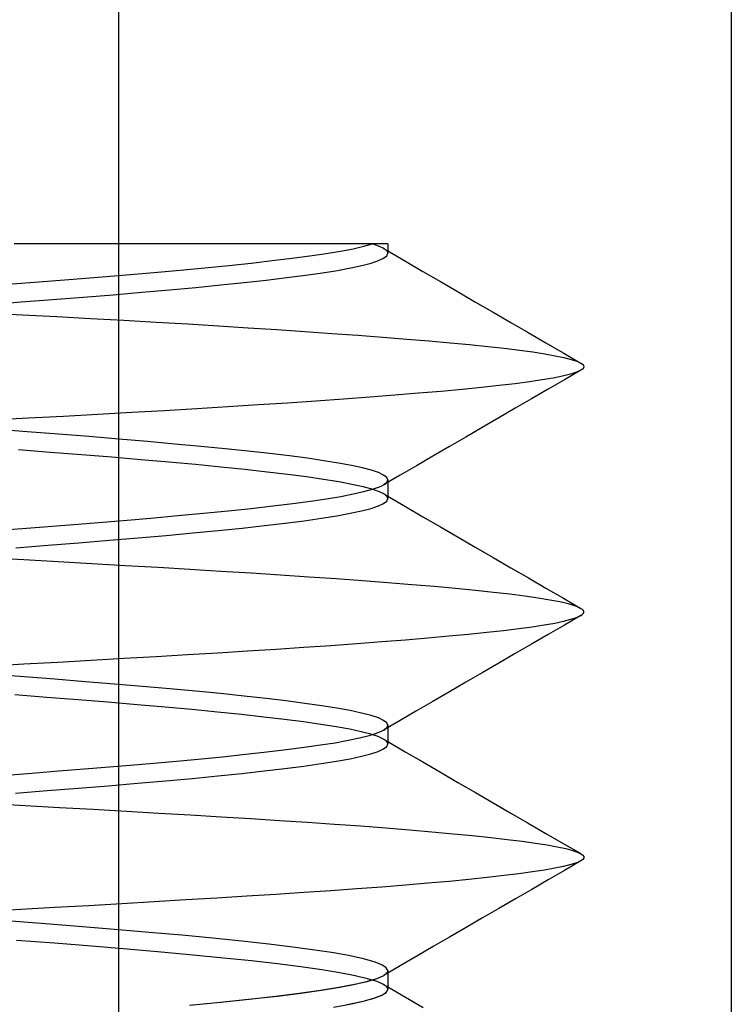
# Model space of a CAD drawing. Header units: millimetres. Extents: x 0 to 93, y -1.2 to 50.
# Tile 104 of 140: x 85.9 to 87.4, y 5.3 to 7.3. Entities that reach past the tile are written whole.
import ezdxf

# ---------------------------------------------------------------- set-up
doc = ezdxf.new("R2010")
doc.units = ezdxf.units.MM
doc.layers.add('MAIN-1', color=7, linetype='Continuous')
doc.layers.add('MAIN-2', color=7, linetype='Continuous')

msp = doc.modelspace()

# ---------------------------------------------------------------- linework, layer by layer
at = {"layer": 'MAIN-1'}
for p, q in [((87.4005, 8), (87.4005, 2.3)), ((86.0264, 6.8), (85.9378, 6.8)), ((86.1073, 6.8), (86.0264, 6.8)), ((86.1817, 6.8), (86.1073, 6.8)), ((86.2508, 6.8), (86.1817, 6.8)), ((86.316, 6.8), (86.2508, 6.8)), ((86.3779, 6.8), (86.316, 6.8)), ((86.4361, 6.8), (86.3779, 6.8)), ((86.4897, 6.8), (86.4361, 6.8)), ((86.5375, 6.8), (86.4897, 6.8)), ((86.5781, 6.8), (86.5375, 6.8)), ((86.574, 6.7806), (86.6035, 6.7855)), ((86.611, 6.8), (86.5781, 6.8)), ((86.6035, 6.7855), (86.629, 6.7903)), ((86.6368, 6.8), (86.611, 6.8)), ((86.629, 6.7903), (86.6507, 6.7952)), ((86.6558, 6.8), (86.6368, 6.8)), ((86.6507, 6.7952), (86.6684, 6.8)), ((86.6684, 6.8), (86.6558, 6.8)), ((86.6781, 6.8), (86.6684, 6.8)), ((86.686, 6.8), (86.6781, 6.8)), ((86.6921, 6.8), (86.686, 6.8)), ((86.6964, 6.8), (86.6921, 6.8)), ((86.6991, 6.8), (86.6964, 6.8)), ((86.6999, 6.8), (86.6991, 6.8)), ((86.7, 6.8), (86.7, 6.7968)), ((86.7, 6.7968), (86.7, 6.7937)), ((86.7, 6.7937), (86.7, 6.7905)), ((86.7, 6.7905), (86.7, 6.7873)), ((86.7, 6.7873), (86.7, 6.7841)), ((86.7, 6.7857), (86.7358, 6.7648)), ((86.7, 6.7841), (86.7, 6.7809)), ((86.4212, 6.7611), (86.4642, 6.766)), ((86.4642, 6.766), (86.5042, 6.7709)), ((86.5042, 6.7709), (86.5409, 6.7757)), ((86.5409, 6.7757), (86.574, 6.7806)), ((86.666, 6.7611), (86.6808, 6.766)), ((86.6808, 6.766), (86.6914, 6.771)), ((86.6914, 6.771), (86.6978, 6.776)), ((86.6978, 6.776), (86.7, 6.7809)), ((86.7358, 6.7648), (86.7716, 6.744)), ((86.2228, 6.742), (86.2761, 6.7467)), ((86.2761, 6.7467), (86.327, 6.7515)), ((86.327, 6.7515), (86.3754, 6.7563)), ((86.3754, 6.7563), (86.4212, 6.7611)), ((86.5666, 6.7413), (86.5974, 6.7462)), ((86.5974, 6.7462), (86.6243, 6.7512)), ((86.6243, 6.7512), (86.6472, 6.7561)), ((86.6472, 6.7561), (86.666, 6.7611)), ((86.7716, 6.744), (86.8073, 6.7232)), ((85.9251, 6.7179), (85.988, 6.7227)), ((85.988, 6.7227), (86.0495, 6.7276)), ((86.0495, 6.7276), (86.1093, 6.7324)), ((86.1093, 6.7324), (86.1671, 6.7372)), ((86.1671, 6.7372), (86.2228, 6.742)), ((86.4071, 6.7214), (86.4521, 6.7264)), ((86.4521, 6.7264), (86.4938, 6.7314)), ((86.4938, 6.7314), (86.532, 6.7363)), ((86.532, 6.7363), (86.5666, 6.7413)), ((86.8073, 6.7232), (86.8431, 6.7024)), ((86.1981, 6.7016), (86.2543, 6.7066)), ((86.2543, 6.7066), (86.3081, 6.7115)), ((86.3081, 6.7115), (86.359, 6.7165)), ((86.359, 6.7165), (86.4071, 6.7214)), ((86.8431, 6.7024), (86.879, 6.6816)), ((85.9519, 6.6818), (86.0161, 6.6867)), ((86.0161, 6.6867), (86.0787, 6.6917)), ((86.0787, 6.6917), (86.1394, 6.6966)), ((86.1394, 6.6966), (86.1981, 6.7016)), ((85.8863, 6.6768), (85.9519, 6.6818)), ((86.879, 6.6816), (86.9148, 6.6608)), ((86.9148, 6.6608), (86.9506, 6.64)), ((86.9506, 6.64), (86.9863, 6.6193)), ((86.9863, 6.6193), (87.0221, 6.5985)), ((87.0221, 6.5985), (87.0578, 6.5778)), ((87.0578, 6.5778), (87.0935, 6.5571)), ((87.0935, 6.5426), (87.0601, 6.5232)), ((87.0934, 6.5426), (87.0847, 6.5386)), ((87.097, 6.545), (87.0934, 6.5426)), ((87.0936, 6.5571), (87.0971, 6.5547)), ((87.0992, 6.5474), (87.097, 6.545)), ((87.0971, 6.5547), (87.0992, 6.5523)), ((87.0992, 6.5523), (87.0999, 6.5499)), ((87.0999, 6.5499), (87.0992, 6.5474)), ((87.0148, 6.5229), (86.9889, 6.519)), ((87.0373, 6.5268), (87.0148, 6.5229)), ((87.0601, 6.5232), (87.0266, 6.5038)), ((87.0565, 6.5307), (87.0373, 6.5268)), ((87.0723, 6.5347), (87.0565, 6.5307)), ((87.0847, 6.5386), (87.0723, 6.5347)), ((86.8514, 6.5034), (86.8086, 6.4995)), ((86.8908, 6.5073), (86.8514, 6.5034)), ((86.9269, 6.5112), (86.8908, 6.5073)), ((86.9596, 6.5151), (86.9269, 6.5112)), ((86.9889, 6.519), (86.9596, 6.5151)), ((87.0266, 6.5038), (86.9931, 6.4844)), ((86.6092, 6.4837), (86.5533, 6.4797)), ((86.6629, 6.4877), (86.6092, 6.4837)), ((86.7141, 6.4916), (86.6629, 6.4877)), ((86.7628, 6.4956), (86.7141, 6.4916)), ((86.8086, 6.4995), (86.7628, 6.4956)), ((86.9931, 6.4844), (86.9596, 6.465)), ((86.3102, 6.464), (86.2447, 6.4602)), ((86.3739, 6.4679), (86.3102, 6.464)), ((86.4356, 6.4718), (86.3739, 6.4679)), ((86.4954, 6.4758), (86.4356, 6.4718)), ((86.5533, 6.4797), (86.4954, 6.4758)), ((86.9596, 6.465), (86.9261, 6.4455)), ((85.9671, 6.4447), (85.8948, 6.4408)), ((86.0385, 6.4486), (85.9671, 6.4447)), ((86.1087, 6.4524), (86.0385, 6.4486)), ((86.1775, 6.4563), (86.1087, 6.4524)), ((86.2447, 6.4602), (86.1775, 6.4563)), ((86.9261, 6.4455), (86.8926, 6.426)), ((86.8926, 6.426), (86.859, 6.4065)), ((86.859, 6.4065), (86.8255, 6.3871)), ((86.8255, 6.3871), (86.7919, 6.3676)), ((86.7919, 6.3676), (86.7584, 6.3481)), ((86.7584, 6.3481), (86.7249, 6.3286)), ((86.7249, 6.3286), (86.6913, 6.3091)), ((86.6688, 6.3001), (86.6826, 6.3049)), ((86.6999, 6.3141), (86.6999, 6.3108)), ((86.6999, 6.3108), (86.6999, 6.3075)), ((86.6999, 6.3075), (86.6999, 6.3042)), ((86.6999, 6.3042), (86.6999, 6.3008)), ((86.575, 6.2808), (86.6039, 6.2856)), ((86.6039, 6.2856), (86.6293, 6.2905)), ((86.6293, 6.2905), (86.651, 6.2953)), ((86.651, 6.2953), (86.6688, 6.3001)), ((86.6977, 6.276), (86.6999, 6.2809)), ((86.6999, 6.3008), (86.6999, 6.2975)), ((86.6999, 6.2975), (86.6999, 6.2942)), ((86.6999, 6.2942), (86.6999, 6.2909)), ((86.6999, 6.2909), (86.6999, 6.2876)), ((86.6999, 6.2876), (86.6999, 6.2843)), ((86.6999, 6.2859), (86.7357, 6.2651)), ((86.6999, 6.2843), (86.6999, 6.281)), ((86.3742, 6.2562), (86.4215, 6.2611)), ((86.4215, 6.2611), (86.4656, 6.2661)), ((86.4656, 6.2661), (86.5059, 6.271)), ((86.5059, 6.271), (86.5424, 6.2759)), ((86.5424, 6.2759), (86.575, 6.2808)), ((86.6465, 6.256), (86.6656, 6.261)), ((86.6656, 6.261), (86.6806, 6.266)), ((86.6806, 6.266), (86.6913, 6.271)), ((86.6913, 6.271), (86.6977, 6.276)), ((86.7357, 6.2651), (86.7716, 6.2442)), ((86.1599, 6.2365), (86.2166, 6.2414)), ((86.2166, 6.2414), (86.2714, 6.2464)), ((86.2714, 6.2464), (86.3241, 6.2513)), ((86.3241, 6.2513), (86.3742, 6.2562)), ((86.5294, 6.236), (86.5645, 6.241)), ((86.5645, 6.241), (86.5959, 6.246)), ((86.5959, 6.246), (86.6232, 6.251)), ((86.6232, 6.251), (86.6465, 6.256)), ((86.7716, 6.2442), (86.8074, 6.2234)), ((85.9183, 6.2174), (85.9807, 6.2221)), ((85.9807, 6.2221), (86.0417, 6.2269)), ((86.0417, 6.2269), (86.1015, 6.2317)), ((86.1015, 6.2317), (86.1599, 6.2365)), ((86.354, 6.216), (86.4028, 6.221)), ((86.4028, 6.221), (86.4483, 6.226)), ((86.4483, 6.226), (86.4906, 6.231)), ((86.4906, 6.231), (86.5294, 6.236)), ((86.8074, 6.2234), (86.8432, 6.2026)), ((86.1313, 6.196), (86.1907, 6.201)), ((86.1907, 6.201), (86.2478, 6.206)), ((86.2478, 6.206), (86.3023, 6.211)), ((86.3023, 6.211), (86.354, 6.216)), ((86.8432, 6.2026), (86.8792, 6.1817)), ((85.9414, 6.181), (86.0064, 6.186)), ((86.0064, 6.186), (86.0698, 6.191)), ((86.0698, 6.191), (86.1313, 6.196)), ((86.8792, 6.1817), (86.915, 6.1609)), ((86.915, 6.1609), (86.9509, 6.1401)), ((86.9509, 6.1401), (86.9867, 6.1193)), ((86.9867, 6.1193), (87.0224, 6.0986)), ((87.0224, 6.0986), (87.0581, 6.0779)), ((87.0581, 6.0779), (87.0938, 6.0572)), ((87.0935, 6.0427), (87.06, 6.0233)), ((87.085, 6.0388), (87.0934, 6.0427)), ((87.0934, 6.0427), (87.0964, 6.0447)), ((87.0964, 6.0447), (87.0985, 6.0467)), ((87.099, 6.0528), (87.0972, 6.0548)), ((87.0985, 6.0467), (87.0997, 6.0487)), ((87.0998, 6.0508), (87.099, 6.0528)), ((87.0997, 6.0487), (87.0998, 6.0508)), ((86.9945, 6.0199), (87.019, 6.0237)), ((87.019, 6.0237), (87.0403, 6.0274)), ((87.06, 6.0233), (87.0266, 6.0039)), ((87.0403, 6.0274), (87.0584, 6.0312)), ((87.0584, 6.0312), (87.0734, 6.035)), ((87.0734, 6.035), (87.085, 6.0388)), ((86.7814, 5.9972), (86.8245, 6.0011)), ((86.8245, 6.0011), (86.8647, 6.0049)), ((86.8647, 6.0049), (86.9018, 6.0087)), ((86.9018, 6.0087), (86.9359, 6.0124)), ((86.9359, 6.0124), (86.9668, 6.0162)), ((86.9668, 6.0162), (86.9945, 6.0199)), ((87.0266, 6.0039), (86.993, 5.9845)), ((86.5289, 5.978), (86.5838, 5.9818)), ((86.5838, 5.9818), (86.6367, 5.9856)), ((86.6367, 5.9856), (86.6874, 5.9895)), ((86.6874, 5.9895), (86.7357, 5.9934)), ((86.7357, 5.9934), (86.7814, 5.9972)), ((86.993, 5.9845), (86.9595, 5.965)), ((86.2273, 5.9594), (86.2911, 5.9632)), ((86.2911, 5.9632), (86.3532, 5.9669)), ((86.3532, 5.9669), (86.4135, 5.9706)), ((86.4135, 5.9706), (86.4721, 5.9743)), ((86.4721, 5.9743), (86.5289, 5.978)), ((86.9595, 5.965), (86.926, 5.9456)), ((85.887, 5.9402), (85.9574, 5.9441)), ((85.9574, 5.9441), (86.0269, 5.948)), ((86.0269, 5.948), (86.0951, 5.9518)), ((86.0951, 5.9518), (86.162, 5.9556)), ((86.162, 5.9556), (86.2273, 5.9594)), ((86.926, 5.9456), (86.8925, 5.9261)), ((86.8925, 5.9261), (86.8589, 5.9066)), ((86.8589, 5.9066), (86.8254, 5.8871)), ((86.8254, 5.8871), (86.7919, 5.8676)), ((86.7919, 5.8676), (86.7584, 5.8482)), ((86.7584, 5.8482), (86.7249, 5.8287)), ((86.7249, 5.8287), (86.6914, 5.8092)), ((86.6616, 5.798), (86.6769, 5.8027)), ((86.6769, 5.8027), (86.6882, 5.8075)), ((86.6998, 5.8141), (86.6998, 5.8108)), ((86.6998, 5.8108), (86.6998, 5.8075)), ((86.6998, 5.8075), (86.6998, 5.8042)), ((86.6998, 5.8042), (86.6998, 5.8008)), ((86.6998, 5.8008), (86.6998, 5.7975)), ((86.5628, 5.7789), (86.5927, 5.7836)), ((86.5927, 5.7836), (86.6193, 5.7884)), ((86.6193, 5.7884), (86.6423, 5.7932)), ((86.6423, 5.7932), (86.6616, 5.798)), ((86.6976, 5.7759), (86.6998, 5.7809)), ((86.6998, 5.7975), (86.6998, 5.7942)), ((86.6998, 5.7942), (86.6998, 5.7909)), ((86.6998, 5.7909), (86.6998, 5.7876)), ((86.6998, 5.7876), (86.6998, 5.7842)), ((86.6998, 5.7859), (86.7356, 5.7651)), ((86.6998, 5.7842), (86.6998, 5.7809)), ((86.3628, 5.755), (86.4094, 5.7599)), ((86.4094, 5.7599), (86.4529, 5.7647)), ((86.4529, 5.7647), (86.4931, 5.7695)), ((86.4931, 5.7695), (86.5296, 5.7742)), ((86.5296, 5.7742), (86.5628, 5.7789)), ((86.6462, 5.7559), (86.6655, 5.7609)), ((86.6655, 5.7609), (86.6805, 5.7659)), ((86.6805, 5.7659), (86.6912, 5.7709)), ((86.6912, 5.7709), (86.6976, 5.7759)), ((86.7356, 5.7651), (86.7714, 5.7443)), ((86.1492, 5.7356), (86.2065, 5.7405)), ((86.2065, 5.7405), (86.2612, 5.7453)), ((86.2612, 5.7453), (86.3133, 5.7502)), ((86.3133, 5.7502), (86.3628, 5.755)), ((86.5287, 5.7359), (86.5639, 5.7409)), ((86.5639, 5.7409), (86.5953, 5.7459)), ((86.5953, 5.7459), (86.6228, 5.7509)), ((86.6228, 5.7509), (86.6462, 5.7559)), ((86.7714, 5.7443), (86.8072, 5.7235)), ((85.9018, 5.7162), (85.9654, 5.721)), ((85.9654, 5.721), (86.0281, 5.7259)), ((86.0281, 5.7259), (86.0895, 5.7308)), ((86.0895, 5.7308), (86.1492, 5.7356)), ((86.3532, 5.7159), (86.402, 5.7209)), ((86.402, 5.7209), (86.4477, 5.7259)), ((86.4477, 5.7259), (86.4899, 5.7309)), ((86.4899, 5.7309), (86.5287, 5.7359)), ((86.8072, 5.7235), (86.843, 5.7027)), ((86.1301, 5.6959), (86.1896, 5.7009)), ((86.1896, 5.7009), (86.2467, 5.7059)), ((86.2467, 5.7059), (86.3014, 5.7109)), ((86.3014, 5.7109), (86.3532, 5.7159)), ((86.843, 5.7027), (86.8788, 5.6818)), ((85.9402, 5.6809), (86.0051, 5.6859)), ((86.0051, 5.6859), (86.0685, 5.6909)), ((86.0685, 5.6909), (86.1301, 5.6959)), ((86.8788, 5.6818), (86.9146, 5.661)), ((86.9146, 5.661), (86.9505, 5.6402)), ((86.9505, 5.6402), (86.9862, 5.6195)), ((86.9862, 5.6195), (87.0219, 5.5988)), ((87.0219, 5.5988), (87.0576, 5.5781)), ((87.0576, 5.5781), (87.0933, 5.5574)), ((87.0878, 5.5601), (87.0937, 5.5571)), ((87.0936, 5.5427), (87.0603, 5.5233)), ((87.0851, 5.5388), (87.0734, 5.535)), ((87.0934, 5.5426), (87.0851, 5.5388)), ((87.0975, 5.5454), (87.0934, 5.5426)), ((87.0937, 5.5571), (87.0976, 5.5542)), ((87.0995, 5.5483), (87.0975, 5.5454)), ((87.0976, 5.5542), (87.0995, 5.5513)), ((87.0995, 5.5513), (87.0995, 5.5483)), ((86.9949, 5.5202), (86.9673, 5.5164)), ((87.0192, 5.5239), (86.9949, 5.5202)), ((87.0404, 5.5276), (87.0192, 5.5239)), ((87.0603, 5.5233), (87.0269, 5.504)), ((87.0585, 5.5313), (87.0404, 5.5276)), ((87.0734, 5.535), (87.0585, 5.5313)), ((86.825, 5.5009), (86.7818, 5.4971)), ((86.8653, 5.5048), (86.825, 5.5009)), ((86.9024, 5.5087), (86.8653, 5.5048)), ((86.9364, 5.5126), (86.9024, 5.5087)), ((86.9673, 5.5164), (86.9364, 5.5126)), ((87.0269, 5.504), (86.9935, 5.4846)), ((86.5283, 5.4782), (86.4712, 5.4745)), ((86.5835, 5.4819), (86.5283, 5.4782)), ((86.6366, 5.4857), (86.5835, 5.4819)), ((86.6874, 5.4894), (86.6366, 5.4857)), ((86.7359, 5.4932), (86.6874, 5.4894)), ((86.7818, 5.4971), (86.7359, 5.4932)), ((86.9935, 5.4846), (86.9601, 5.4652)), ((86.2235, 5.4591), (86.1572, 5.4552)), ((86.2882, 5.463), (86.2235, 5.4591)), ((86.3511, 5.4669), (86.2882, 5.463)), ((86.4121, 5.4707), (86.3511, 5.4669)), ((86.4712, 5.4745), (86.4121, 5.4707)), ((86.9601, 5.4652), (86.9266, 5.4458)), ((85.9512, 5.4437), (85.8811, 5.4399)), ((86.0208, 5.4475), (85.9512, 5.4437)), ((86.0895, 5.4513), (86.0208, 5.4475)), ((86.1572, 5.4552), (86.0895, 5.4513)), ((86.9266, 5.4458), (86.8931, 5.4263)), ((86.8931, 5.4263), (86.8595, 5.4068)), ((86.8595, 5.4068), (86.826, 5.3874)), ((86.826, 5.3874), (86.7924, 5.3679)), ((86.7924, 5.3679), (86.7588, 5.3484)), ((86.7588, 5.3484), (86.7253, 5.3288)), ((86.7253, 5.3288), (86.6917, 5.3093)), ((86.6581, 5.2972), (86.678, 5.3032)), ((86.678, 5.3032), (86.6916, 5.3093)), ((86.7, 5.3141), (86.7, 5.3108)), ((86.7, 5.3108), (86.7, 5.3074)), ((86.7, 5.3074), (86.7, 5.3041)), ((86.7, 5.3041), (86.7, 5.3008)), ((86.7, 5.3008), (86.7, 5.2974)), ((86.5193, 5.2729), (86.5625, 5.2789)), ((86.5625, 5.2789), (86.6002, 5.285)), ((86.6002, 5.285), (86.6321, 5.2911)), ((86.6321, 5.2911), (86.6581, 5.2972)), ((86.6966, 5.2746), (86.7, 5.2809)), ((86.7, 5.2974), (86.7, 5.2941)), ((86.7, 5.2941), (86.7, 5.2908)), ((86.7, 5.2908), (86.7, 5.2874)), ((86.7, 5.2874), (86.7, 5.2841)), ((86.7, 5.2857), (86.7358, 5.2649)), ((86.7, 5.2841), (86.7, 5.2809)), ((86.3583, 5.2547), (86.4169, 5.2607)), ((86.4169, 5.2607), (86.4707, 5.2668)), ((86.4707, 5.2668), (86.5193, 5.2729)), ((86.6463, 5.256), (86.6697, 5.2622)), ((86.6697, 5.2622), (86.6865, 5.2684)), ((86.6865, 5.2684), (86.6966, 5.2746)), ((86.7358, 5.2649), (86.7717, 5.244)), ((86.2953, 5.2486), (86.3583, 5.2547)), ((86.6167, 5.2498), (86.6463, 5.256))]:
    msp.add_line(p, q, dxfattribs=at)
at = {"layer": 'MAIN-2'}
for p, q in [((86.1505, 9), (86.1505, 0)), ((86.574, 6.7806), (86.6035, 6.7855)), ((86.6035, 6.7855), (86.629, 6.7903)), ((86.629, 6.7903), (86.6507, 6.7952)), ((86.6507, 6.7952), (86.6684, 6.8)), ((86.6738, 6.7982), (86.6684, 6.7999)), ((86.6738, 6.7982), (86.6684, 6.7999)), ((86.6788, 6.7965), (86.6738, 6.7982)), ((86.6788, 6.7965), (86.6738, 6.7982)), ((86.6832, 6.7948), (86.6788, 6.7965)), ((86.6832, 6.7948), (86.6788, 6.7965)), ((86.6871, 6.793), (86.6832, 6.7948)), ((86.6871, 6.793), (86.6832, 6.7948)), ((86.6905, 6.7913), (86.6871, 6.793)), ((86.6905, 6.7913), (86.6871, 6.793)), ((86.6934, 6.7896), (86.6905, 6.7913)), ((86.6934, 6.7896), (86.6905, 6.7913)), ((86.6914, 6.7907), (86.6928, 6.7898)), ((86.6928, 6.7898), (86.6942, 6.789)), ((86.6954, 6.7881), (86.6934, 6.7896)), ((86.6954, 6.7881), (86.6934, 6.7896)), ((86.6942, 6.789), (86.6957, 6.7882)), ((86.697, 6.7867), (86.6954, 6.7881)), ((86.697, 6.7867), (86.6954, 6.7881)), ((86.6957, 6.7882), (86.6971, 6.7873)), ((86.6983, 6.7852), (86.697, 6.7867)), ((86.6983, 6.7852), (86.697, 6.7867)), ((86.6971, 6.7873), (86.6985, 6.7865)), ((86.6992, 6.7838), (86.6983, 6.7852)), ((86.6992, 6.7838), (86.6983, 6.7852)), ((86.6985, 6.7865), (86.7, 6.7857)), ((86.6998, 6.7824), (86.6992, 6.7838)), ((86.6998, 6.7824), (86.6992, 6.7838)), ((86.4212, 6.7611), (86.4642, 6.766)), ((86.4642, 6.766), (86.5042, 6.7709)), ((86.5042, 6.7709), (86.5409, 6.7757)), ((86.5409, 6.7757), (86.574, 6.7806)), ((86.666, 6.7611), (86.6808, 6.766)), ((86.6808, 6.766), (86.6914, 6.771)), ((86.6914, 6.771), (86.6978, 6.776)), ((86.6978, 6.776), (86.7, 6.7809)), ((86.7, 6.7809), (86.6998, 6.7824)), ((86.7, 6.7809), (86.6998, 6.7824)), ((86.2228, 6.742), (86.2761, 6.7467)), ((86.2761, 6.7467), (86.327, 6.7515)), ((86.327, 6.7515), (86.3754, 6.7563)), ((86.3754, 6.7563), (86.4212, 6.7611)), ((86.5666, 6.7413), (86.5974, 6.7462)), ((86.5974, 6.7462), (86.6243, 6.7512)), ((86.6243, 6.7512), (86.6472, 6.7561)), ((86.6472, 6.7561), (86.666, 6.7611)), ((85.9251, 6.7179), (85.988, 6.7227)), ((85.988, 6.7227), (86.0495, 6.7276)), ((86.0495, 6.7276), (86.1093, 6.7324)), ((86.1093, 6.7324), (86.1671, 6.7372)), ((86.1671, 6.7372), (86.2228, 6.742)), ((86.4071, 6.7214), (86.4521, 6.7264)), ((86.4521, 6.7264), (86.4938, 6.7314)), ((86.4938, 6.7314), (86.532, 6.7363)), ((86.532, 6.7363), (86.5666, 6.7413)), ((86.1981, 6.7016), (86.2543, 6.7066)), ((86.2543, 6.7066), (86.3081, 6.7115)), ((86.3081, 6.7115), (86.359, 6.7165)), ((86.359, 6.7165), (86.4071, 6.7214)), ((85.9519, 6.6818), (86.0161, 6.6867)), ((86.0161, 6.6867), (86.0787, 6.6917)), ((86.0787, 6.6917), (86.1394, 6.6966)), ((86.1394, 6.6966), (86.1981, 6.7016)), ((85.8863, 6.6768), (85.9519, 6.6818)), ((85.8842, 6.6596), (85.9548, 6.6558)), ((85.8842, 6.6596), (85.9548, 6.6558)), ((85.9548, 6.6558), (86.0247, 6.652)), ((85.9548, 6.6558), (86.0247, 6.652)), ((86.0247, 6.652), (86.0936, 6.6482)), ((86.0247, 6.652), (86.0936, 6.6482)), ((86.0936, 6.6482), (86.1613, 6.6444)), ((86.0936, 6.6482), (86.1613, 6.6444)), ((86.1613, 6.6444), (86.2275, 6.6407)), ((86.1613, 6.6444), (86.2275, 6.6407)), ((86.2275, 6.6407), (86.292, 6.6369)), ((86.2275, 6.6407), (86.292, 6.6369)), ((86.292, 6.6369), (86.3545, 6.6331)), ((86.292, 6.6369), (86.3545, 6.6331)), ((86.3545, 6.6331), (86.415, 6.6293)), ((86.3545, 6.6331), (86.415, 6.6293)), ((86.415, 6.6293), (86.4737, 6.6254)), ((86.415, 6.6293), (86.4737, 6.6254)), ((86.4737, 6.6254), (86.5306, 6.6216)), ((86.4737, 6.6254), (86.5306, 6.6216)), ((86.5306, 6.6216), (86.5858, 6.6177)), ((86.5306, 6.6216), (86.5858, 6.6177)), ((86.5858, 6.6177), (86.639, 6.6139)), ((86.5858, 6.6177), (86.639, 6.6139)), ((86.639, 6.6139), (86.69, 6.61)), ((86.639, 6.6139), (86.69, 6.61)), ((86.69, 6.61), (86.7384, 6.6062)), ((86.69, 6.61), (86.7384, 6.6062)), ((86.7384, 6.6062), (86.784, 6.6025)), ((86.7384, 6.6062), (86.784, 6.6025)), ((86.784, 6.6025), (86.8268, 6.5987)), ((86.784, 6.6025), (86.8268, 6.5987)), ((86.8268, 6.5987), (86.8667, 6.5949)), ((86.8268, 6.5987), (86.8667, 6.5949)), ((86.8667, 6.5949), (86.9036, 6.5912)), ((86.8667, 6.5949), (86.9036, 6.5912)), ((86.9036, 6.5912), (86.9374, 6.5874)), ((86.9036, 6.5912), (86.9374, 6.5874)), ((86.9374, 6.5874), (86.9682, 6.5836)), ((86.9374, 6.5874), (86.9682, 6.5836)), ((86.9682, 6.5836), (86.9957, 6.5798)), ((86.9682, 6.5836), (86.9957, 6.5798)), ((86.9957, 6.5798), (87.0201, 6.576)), ((86.9957, 6.5798), (87.0201, 6.576)), ((87.0201, 6.576), (87.0412, 6.5722)), ((87.0201, 6.576), (87.0412, 6.5722)), ((87.0412, 6.5722), (87.0592, 6.5684)), ((87.0412, 6.5722), (87.0592, 6.5684)), ((87.0592, 6.5684), (87.0739, 6.5646)), ((87.0592, 6.5684), (87.0739, 6.5646)), ((87.0739, 6.5646), (87.0854, 6.5608)), ((87.0739, 6.5646), (87.0854, 6.5608)), ((87.0934, 6.5426), (87.0847, 6.5386)), ((87.0854, 6.5608), (87.0936, 6.5571)), ((87.0854, 6.5608), (87.0936, 6.5571)), ((87.0148, 6.5229), (86.9889, 6.519)), ((87.0373, 6.5268), (87.0148, 6.5229)), ((87.0565, 6.5307), (87.0373, 6.5268)), ((87.0723, 6.5347), (87.0565, 6.5307)), ((87.0847, 6.5386), (87.0723, 6.5347)), ((86.8514, 6.5034), (86.8086, 6.4995)), ((86.8908, 6.5073), (86.8514, 6.5034)), ((86.9269, 6.5112), (86.8908, 6.5073)), ((86.9596, 6.5151), (86.9269, 6.5112)), ((86.9889, 6.519), (86.9596, 6.5151)), ((86.6092, 6.4837), (86.5533, 6.4797)), ((86.6629, 6.4877), (86.6092, 6.4837)), ((86.7141, 6.4916), (86.6629, 6.4877)), ((86.7628, 6.4956), (86.7141, 6.4916)), ((86.8086, 6.4995), (86.7628, 6.4956)), ((86.3102, 6.464), (86.2447, 6.4602)), ((86.3739, 6.4679), (86.3102, 6.464)), ((86.4356, 6.4718), (86.3739, 6.4679)), ((86.4954, 6.4758), (86.4356, 6.4718)), ((86.5533, 6.4797), (86.4954, 6.4758)), ((85.9671, 6.4447), (85.8948, 6.4408)), ((86.0385, 6.4486), (85.9671, 6.4447)), ((86.1087, 6.4524), (86.0385, 6.4486)), ((86.1775, 6.4563), (86.1087, 6.4524)), ((86.2447, 6.4602), (86.1775, 6.4563)), ((85.9644, 6.4172), (85.899, 6.4221)), ((85.9644, 6.4172), (85.899, 6.4221)), ((86.0285, 6.4123), (85.9644, 6.4172)), ((86.0285, 6.4123), (85.9644, 6.4172)), ((86.091, 6.4073), (86.0285, 6.4123)), ((86.091, 6.4073), (86.0285, 6.4123)), ((86.1516, 6.4023), (86.091, 6.4073)), ((86.1516, 6.4023), (86.091, 6.4073)), ((86.2097, 6.3973), (86.1516, 6.4023)), ((86.2097, 6.3973), (86.1516, 6.4023)), ((86.2654, 6.3923), (86.2097, 6.3973)), ((86.2654, 6.3923), (86.2097, 6.3973)), ((86.3183, 6.3873), (86.2654, 6.3923)), ((86.3183, 6.3873), (86.2654, 6.3923)), ((86.3682, 6.3825), (86.3183, 6.3873)), ((86.3682, 6.3825), (86.3183, 6.3873)), ((86.415, 6.3777), (86.3682, 6.3825)), ((86.415, 6.3777), (86.3682, 6.3825)), ((86.012, 6.3753), (85.9469, 6.3803)), ((86.012, 6.3753), (85.9469, 6.3803)), ((86.0754, 6.3703), (86.012, 6.3753)), ((86.0754, 6.3703), (86.012, 6.3753)), ((86.137, 6.3653), (86.0754, 6.3703)), ((86.137, 6.3653), (86.0754, 6.3703)), ((86.1964, 6.3603), (86.137, 6.3653)), ((86.1964, 6.3603), (86.137, 6.3653)), ((86.4587, 6.3729), (86.415, 6.3777)), ((86.4587, 6.3729), (86.415, 6.3777)), ((86.4991, 6.368), (86.4587, 6.3729)), ((86.4991, 6.368), (86.4587, 6.3729)), ((86.536, 6.3631), (86.4991, 6.368)), ((86.536, 6.3631), (86.4991, 6.368)), ((86.5695, 6.3582), (86.536, 6.3631)), ((86.5695, 6.3582), (86.536, 6.3631)), ((86.2535, 6.3552), (86.1964, 6.3603)), ((86.2535, 6.3552), (86.1964, 6.3603)), ((86.3079, 6.3502), (86.2535, 6.3552)), ((86.3079, 6.3502), (86.2535, 6.3552)), ((86.3596, 6.3452), (86.3079, 6.3502)), ((86.3596, 6.3452), (86.3079, 6.3502)), ((86.4083, 6.3402), (86.3596, 6.3452)), ((86.4083, 6.3402), (86.3596, 6.3452)), ((86.5995, 6.3532), (86.5695, 6.3582)), ((86.5995, 6.3532), (86.5695, 6.3582)), ((86.6257, 6.3483), (86.5995, 6.3532)), ((86.6257, 6.3483), (86.5995, 6.3532)), ((86.6482, 6.3435), (86.6257, 6.3483)), ((86.6482, 6.3435), (86.6257, 6.3483)), ((86.6666, 6.3387), (86.6482, 6.3435)), ((86.6666, 6.3387), (86.6482, 6.3435)), ((86.4538, 6.3352), (86.4083, 6.3402)), ((86.4538, 6.3352), (86.4083, 6.3402)), ((86.4958, 6.3301), (86.4538, 6.3352)), ((86.4958, 6.3301), (86.4538, 6.3352)), ((86.5342, 6.3251), (86.4958, 6.3301)), ((86.5342, 6.3251), (86.4958, 6.3301)), ((86.5689, 6.3201), (86.5342, 6.3251)), ((86.5689, 6.3201), (86.5342, 6.3251)), ((86.681, 6.3339), (86.6666, 6.3387)), ((86.681, 6.3339), (86.6666, 6.3387)), ((86.6914, 6.3291), (86.681, 6.3339)), ((86.6914, 6.3291), (86.681, 6.3339)), ((86.6977, 6.3243), (86.6914, 6.3291)), ((86.6977, 6.3243), (86.6914, 6.3291)), ((86.6999, 6.3194), (86.6977, 6.3243)), ((86.6999, 6.3194), (86.6977, 6.3243)), ((86.5997, 6.3151), (86.5689, 6.3201)), ((86.5997, 6.3151), (86.5689, 6.3201)), ((86.6266, 6.31), (86.5997, 6.3151)), ((86.6266, 6.31), (86.5997, 6.3151)), ((86.6495, 6.305), (86.6266, 6.31)), ((86.6495, 6.305), (86.6266, 6.31)), ((86.6682, 6.3), (86.6495, 6.305)), ((86.6682, 6.3), (86.6495, 6.305)), ((86.6688, 6.3001), (86.6826, 6.3049)), ((86.6826, 6.3049), (86.688, 6.3073)), ((86.6826, 6.3049), (86.688, 6.3073)), ((86.688, 6.3073), (86.6923, 6.3097)), ((86.688, 6.3073), (86.6923, 6.3097)), ((86.6923, 6.3097), (86.6957, 6.3121)), ((86.6923, 6.3097), (86.6957, 6.3121)), ((86.6957, 6.3121), (86.6981, 6.3145)), ((86.6957, 6.3121), (86.6981, 6.3145)), ((86.6981, 6.3145), (86.6995, 6.3169)), ((86.6981, 6.3145), (86.6995, 6.3169)), ((86.6995, 6.3169), (86.6999, 6.3194)), ((86.6995, 6.3169), (86.6999, 6.3194)), ((86.6999, 6.3191), (86.6999, 6.3183)), ((86.6999, 6.3183), (86.6999, 6.3174)), ((86.6999, 6.3174), (86.6999, 6.3166)), ((86.6999, 6.3166), (86.6999, 6.3157)), ((86.6999, 6.3157), (86.6999, 6.3149)), ((86.6999, 6.3149), (86.6999, 6.3141)), ((86.575, 6.2808), (86.6039, 6.2856)), ((86.6039, 6.2856), (86.6293, 6.2905)), ((86.6293, 6.2905), (86.651, 6.2953)), ((86.651, 6.2953), (86.6688, 6.3001)), ((86.6827, 6.295), (86.6682, 6.3)), ((86.6827, 6.295), (86.6682, 6.3)), ((86.6928, 6.29), (86.6827, 6.295)), ((86.6928, 6.29), (86.6827, 6.295)), ((86.6917, 6.2907), (86.6931, 6.2899)), ((86.6985, 6.2849), (86.6928, 6.29)), ((86.6985, 6.2849), (86.6928, 6.29)), ((86.6931, 6.2899), (86.6945, 6.2891)), ((86.6945, 6.2891), (86.6958, 6.2883)), ((86.6958, 6.2883), (86.6972, 6.2875)), ((86.6972, 6.2875), (86.6985, 6.2867)), ((86.6977, 6.276), (86.6999, 6.2809)), ((86.6985, 6.2867), (86.6999, 6.2859)), ((86.6989, 6.2843), (86.6985, 6.2849)), ((86.6989, 6.2843), (86.6985, 6.2849)), ((86.6993, 6.2836), (86.6989, 6.2843)), ((86.6993, 6.2836), (86.6989, 6.2843)), ((86.6995, 6.2829), (86.6993, 6.2836)), ((86.6995, 6.2829), (86.6993, 6.2836)), ((86.6997, 6.2823), (86.6995, 6.2829)), ((86.6997, 6.2823), (86.6995, 6.2829)), ((86.6998, 6.2816), (86.6997, 6.2823)), ((86.6998, 6.2816), (86.6997, 6.2823)), ((86.6999, 6.2809), (86.6998, 6.2816)), ((86.6999, 6.2809), (86.6998, 6.2816)), ((86.3742, 6.2562), (86.4215, 6.2611)), ((86.4215, 6.2611), (86.4656, 6.2661)), ((86.4656, 6.2661), (86.5059, 6.271)), ((86.5059, 6.271), (86.5424, 6.2759)), ((86.5424, 6.2759), (86.575, 6.2808)), ((86.6465, 6.256), (86.6656, 6.261)), ((86.6656, 6.261), (86.6806, 6.266)), ((86.6806, 6.266), (86.6913, 6.271)), ((86.6913, 6.271), (86.6977, 6.276)), ((86.1599, 6.2365), (86.2166, 6.2414)), ((86.2166, 6.2414), (86.2714, 6.2464)), ((86.2714, 6.2464), (86.3241, 6.2513)), ((86.3241, 6.2513), (86.3742, 6.2562)), ((86.5294, 6.236), (86.5645, 6.241)), ((86.5645, 6.241), (86.5959, 6.246)), ((86.5959, 6.246), (86.6232, 6.251)), ((86.6232, 6.251), (86.6465, 6.256)), ((85.9183, 6.2174), (85.9807, 6.2221)), ((85.9807, 6.2221), (86.0417, 6.2269)), ((86.0417, 6.2269), (86.1015, 6.2317)), ((86.1015, 6.2317), (86.1599, 6.2365)), ((86.354, 6.216), (86.4028, 6.221)), ((86.4028, 6.221), (86.4483, 6.226)), ((86.4483, 6.226), (86.4906, 6.231)), ((86.4906, 6.231), (86.5294, 6.236)), ((86.1313, 6.196), (86.1907, 6.201)), ((86.1907, 6.201), (86.2478, 6.206)), ((86.2478, 6.206), (86.3023, 6.211)), ((86.3023, 6.211), (86.354, 6.216)), ((85.9414, 6.181), (86.0064, 6.186)), ((86.0064, 6.186), (86.0698, 6.191)), ((86.0698, 6.191), (86.1313, 6.196)), ((85.9575, 6.1559), (85.8868, 6.1597)), ((85.9575, 6.1559), (85.8868, 6.1597)), ((86.0274, 6.1521), (85.9575, 6.1559)), ((86.0274, 6.1521), (85.9575, 6.1559)), ((86.0964, 6.1482), (86.0274, 6.1521)), ((86.0964, 6.1482), (86.0274, 6.1521)), ((86.1644, 6.1443), (86.0964, 6.1482)), ((86.1644, 6.1443), (86.0964, 6.1482)), ((86.2312, 6.1404), (86.1644, 6.1443)), ((86.2312, 6.1404), (86.1644, 6.1443)), ((86.2963, 6.1365), (86.2312, 6.1404)), ((86.2963, 6.1365), (86.2312, 6.1404)), ((86.3596, 6.1326), (86.2963, 6.1365)), ((86.3596, 6.1326), (86.2963, 6.1365)), ((86.4211, 6.1288), (86.3596, 6.1326)), ((86.4211, 6.1288), (86.3596, 6.1326)), ((86.4807, 6.125), (86.4211, 6.1288)), ((86.4807, 6.125), (86.4211, 6.1288)), ((86.5385, 6.1212), (86.4807, 6.125)), ((86.5385, 6.1212), (86.4807, 6.125)), ((86.5944, 6.1173), (86.5385, 6.1212)), ((86.5944, 6.1173), (86.5385, 6.1212)), ((86.6481, 6.1134), (86.5944, 6.1173)), ((86.6481, 6.1134), (86.5944, 6.1173)), ((86.6996, 6.1095), (86.6481, 6.1134)), ((86.6996, 6.1095), (86.6481, 6.1134)), ((86.7486, 6.1056), (86.6996, 6.1095)), ((86.7486, 6.1056), (86.6996, 6.1095)), ((86.7948, 6.1016), (86.7486, 6.1056)), ((86.7948, 6.1016), (86.7486, 6.1056)), ((86.8382, 6.0977), (86.7948, 6.1016)), ((86.8382, 6.0977), (86.7948, 6.1016)), ((86.8784, 6.0938), (86.8382, 6.0977)), ((86.8784, 6.0938), (86.8382, 6.0977)), ((86.9153, 6.0899), (86.8784, 6.0938)), ((86.9153, 6.0899), (86.8784, 6.0938)), ((86.949, 6.086), (86.9153, 6.0899)), ((86.949, 6.086), (86.9153, 6.0899)), ((86.9794, 6.0821), (86.949, 6.086)), ((86.9794, 6.0821), (86.949, 6.086)), ((87.0065, 6.0782), (86.9794, 6.0821)), ((87.0065, 6.0782), (86.9794, 6.0821)), ((87.0302, 6.0743), (87.0065, 6.0782)), ((87.0302, 6.0743), (87.0065, 6.0782)), ((87.0506, 6.0704), (87.0302, 6.0743)), ((87.0506, 6.0704), (87.0302, 6.0743)), ((87.0676, 6.0665), (87.0506, 6.0704)), ((87.0676, 6.0665), (87.0506, 6.0704)), ((87.081, 6.0626), (87.0676, 6.0665)), ((87.081, 6.0626), (87.0676, 6.0665)), ((87.091, 6.0587), (87.081, 6.0626)), ((87.091, 6.0587), (87.081, 6.0626)), ((87.085, 6.0388), (87.0934, 6.0427)), ((87.0972, 6.0548), (87.091, 6.0587)), ((87.0972, 6.0548), (87.091, 6.0587)), ((86.9945, 6.0199), (87.019, 6.0237)), ((87.019, 6.0237), (87.0403, 6.0274)), ((87.0403, 6.0274), (87.0584, 6.0312)), ((87.0584, 6.0312), (87.0734, 6.035)), ((87.0734, 6.035), (87.085, 6.0388)), ((86.7814, 5.9972), (86.8245, 6.0011)), ((86.8245, 6.0011), (86.8647, 6.0049)), ((86.8647, 6.0049), (86.9018, 6.0087)), ((86.9018, 6.0087), (86.9359, 6.0124)), ((86.9359, 6.0124), (86.9668, 6.0162)), ((86.9668, 6.0162), (86.9945, 6.0199)), ((86.5289, 5.978), (86.5838, 5.9818)), ((86.5838, 5.9818), (86.6367, 5.9856)), ((86.6367, 5.9856), (86.6874, 5.9895)), ((86.6874, 5.9895), (86.7357, 5.9934)), ((86.7357, 5.9934), (86.7814, 5.9972)), ((86.2273, 5.9594), (86.2911, 5.9632)), ((86.2911, 5.9632), (86.3532, 5.9669)), ((86.3532, 5.9669), (86.4135, 5.9706)), ((86.4135, 5.9706), (86.4721, 5.9743)), ((86.4721, 5.9743), (86.5289, 5.978)), ((85.887, 5.9402), (85.9574, 5.9441)), ((85.9574, 5.9441), (86.0269, 5.948)), ((86.0269, 5.948), (86.0951, 5.9518)), ((86.0951, 5.9518), (86.162, 5.9556)), ((86.162, 5.9556), (86.2273, 5.9594)), ((85.958, 5.9177), (85.8939, 5.9226)), ((85.958, 5.9177), (85.8939, 5.9226)), ((86.021, 5.9128), (85.958, 5.9177)), ((86.021, 5.9128), (85.958, 5.9177)), ((86.0824, 5.9079), (86.021, 5.9128)), ((86.0824, 5.9079), (86.021, 5.9128)), ((86.1422, 5.903), (86.0824, 5.9079)), ((86.1422, 5.903), (86.0824, 5.9079)), ((86.1998, 5.8981), (86.1422, 5.903)), ((86.1998, 5.8981), (86.1422, 5.903)), ((86.0041, 5.8759), (85.9391, 5.8809)), ((86.0041, 5.8759), (85.9391, 5.8809)), ((86.2552, 5.8933), (86.1998, 5.8981)), ((86.2552, 5.8933), (86.1998, 5.8981)), ((86.3082, 5.8884), (86.2552, 5.8933)), ((86.3082, 5.8884), (86.2552, 5.8933)), ((86.3588, 5.8835), (86.3082, 5.8884)), ((86.3588, 5.8835), (86.3082, 5.8884)), ((86.4067, 5.8786), (86.3588, 5.8835)), ((86.4067, 5.8786), (86.3588, 5.8835)), ((86.0675, 5.8709), (86.0041, 5.8759)), ((86.0675, 5.8709), (86.0041, 5.8759)), ((86.129, 5.8659), (86.0675, 5.8709)), ((86.129, 5.8659), (86.0675, 5.8709)), ((86.1885, 5.8609), (86.129, 5.8659)), ((86.1885, 5.8609), (86.129, 5.8659)), ((86.2457, 5.8559), (86.1885, 5.8609)), ((86.2457, 5.8559), (86.1885, 5.8609)), ((86.4516, 5.8736), (86.4067, 5.8786)), ((86.4516, 5.8736), (86.4067, 5.8786)), ((86.4929, 5.8686), (86.4516, 5.8736)), ((86.4929, 5.8686), (86.4516, 5.8736)), ((86.5307, 5.8637), (86.4929, 5.8686)), ((86.5307, 5.8637), (86.4929, 5.8686)), ((86.565, 5.8588), (86.5307, 5.8637)), ((86.565, 5.8588), (86.5307, 5.8637)), ((86.3004, 5.8509), (86.2457, 5.8559)), ((86.3004, 5.8509), (86.2457, 5.8559)), ((86.3523, 5.8459), (86.3004, 5.8509)), ((86.3523, 5.8459), (86.3004, 5.8509)), ((86.4012, 5.8409), (86.3523, 5.8459)), ((86.4012, 5.8409), (86.3523, 5.8459)), ((86.4469, 5.8359), (86.4012, 5.8409)), ((86.4469, 5.8359), (86.4012, 5.8409)), ((86.5958, 5.8539), (86.565, 5.8588)), ((86.5958, 5.8539), (86.565, 5.8588)), ((86.623, 5.849), (86.5958, 5.8539)), ((86.623, 5.849), (86.5958, 5.8539)), ((86.6465, 5.844), (86.623, 5.849)), ((86.6465, 5.844), (86.623, 5.849)), ((86.6657, 5.839), (86.6465, 5.844)), ((86.6657, 5.839), (86.6465, 5.844)), ((86.4893, 5.8309), (86.4469, 5.8359)), ((86.4893, 5.8309), (86.4469, 5.8359)), ((86.5281, 5.8259), (86.4893, 5.8309)), ((86.5281, 5.8259), (86.4893, 5.8309)), ((86.5633, 5.8209), (86.5281, 5.8259)), ((86.5633, 5.8209), (86.5281, 5.8259)), ((86.5947, 5.8159), (86.5633, 5.8209)), ((86.5947, 5.8159), (86.5633, 5.8209)), ((86.6807, 5.834), (86.6657, 5.839)), ((86.6807, 5.834), (86.6657, 5.839)), ((86.6913, 5.8289), (86.6807, 5.834)), ((86.6913, 5.8289), (86.6807, 5.834)), ((86.6977, 5.824), (86.6913, 5.8289)), ((86.6977, 5.824), (86.6913, 5.8289)), ((86.6997, 5.819), (86.6977, 5.824)), ((86.6997, 5.819), (86.6977, 5.824)), ((86.6223, 5.8109), (86.5947, 5.8159)), ((86.6223, 5.8109), (86.5947, 5.8159)), ((86.6458, 5.8059), (86.6223, 5.8109)), ((86.6458, 5.8059), (86.6223, 5.8109)), ((86.6652, 5.8009), (86.6458, 5.8059)), ((86.6652, 5.8009), (86.6458, 5.8059)), ((86.6616, 5.798), (86.6769, 5.8027)), ((86.6803, 5.7959), (86.6652, 5.8009)), ((86.6803, 5.7959), (86.6652, 5.8009)), ((86.6769, 5.8027), (86.6882, 5.8075)), ((86.6882, 5.8075), (86.6917, 5.8094)), ((86.6882, 5.8075), (86.6917, 5.8094)), ((86.6917, 5.8094), (86.6946, 5.8113)), ((86.6917, 5.8094), (86.6946, 5.8113)), ((86.6946, 5.8113), (86.6968, 5.8132)), ((86.6946, 5.8113), (86.6968, 5.8132)), ((86.6968, 5.8132), (86.6984, 5.8151)), ((86.6968, 5.8132), (86.6984, 5.8151)), ((86.6984, 5.8151), (86.6994, 5.8171)), ((86.6984, 5.8151), (86.6994, 5.8171)), ((86.6994, 5.8171), (86.6997, 5.819)), ((86.6994, 5.8171), (86.6997, 5.819)), ((86.6998, 5.8191), (86.6998, 5.8183)), ((86.6998, 5.8183), (86.6998, 5.8174)), ((86.6998, 5.8174), (86.6998, 5.8166)), ((86.6998, 5.8166), (86.6998, 5.8158)), ((86.6998, 5.8158), (86.6998, 5.8149)), ((86.6998, 5.8149), (86.6998, 5.8141)), ((86.5628, 5.7789), (86.5927, 5.7836)), ((86.5927, 5.7836), (86.6193, 5.7884)), ((86.6193, 5.7884), (86.6423, 5.7932)), ((86.6423, 5.7932), (86.6616, 5.798)), ((86.6911, 5.7909), (86.6803, 5.7959)), ((86.6911, 5.7909), (86.6803, 5.7959)), ((86.6938, 5.7893), (86.6911, 5.7909)), ((86.6938, 5.7893), (86.6911, 5.7909)), ((86.6912, 5.7909), (86.6926, 5.7901)), ((86.6926, 5.7901), (86.6941, 5.7893)), ((86.6959, 5.7876), (86.6938, 5.7893)), ((86.6959, 5.7876), (86.6938, 5.7893)), ((86.6941, 5.7893), (86.6955, 5.7884)), ((86.6955, 5.7884), (86.6969, 5.7876)), ((86.6976, 5.7859), (86.6959, 5.7876)), ((86.6976, 5.7859), (86.6959, 5.7876)), ((86.6969, 5.7876), (86.6984, 5.7868)), ((86.6988, 5.7842), (86.6976, 5.7859)), ((86.6988, 5.7842), (86.6976, 5.7859)), ((86.6976, 5.7759), (86.6998, 5.7809)), ((86.6984, 5.7868), (86.6998, 5.7859)), ((86.6995, 5.7826), (86.6988, 5.7842)), ((86.6995, 5.7826), (86.6988, 5.7842)), ((86.6998, 5.7809), (86.6995, 5.7826)), ((86.6998, 5.7809), (86.6995, 5.7826)), ((86.3628, 5.755), (86.4094, 5.7599)), ((86.4094, 5.7599), (86.4529, 5.7647)), ((86.4529, 5.7647), (86.4931, 5.7695)), ((86.4931, 5.7695), (86.5296, 5.7742)), ((86.5296, 5.7742), (86.5628, 5.7789)), ((86.6462, 5.7559), (86.6655, 5.7609)), ((86.6655, 5.7609), (86.6805, 5.7659)), ((86.6805, 5.7659), (86.6912, 5.7709)), ((86.6912, 5.7709), (86.6976, 5.7759)), ((86.1492, 5.7356), (86.2065, 5.7405)), ((86.2065, 5.7405), (86.2612, 5.7453)), ((86.2612, 5.7453), (86.3133, 5.7502)), ((86.3133, 5.7502), (86.3628, 5.755)), ((86.5287, 5.7359), (86.5639, 5.7409)), ((86.5639, 5.7409), (86.5953, 5.7459)), ((86.5953, 5.7459), (86.6228, 5.7509)), ((86.6228, 5.7509), (86.6462, 5.7559)), ((85.9018, 5.7162), (85.9654, 5.721)), ((85.9654, 5.721), (86.0281, 5.7259)), ((86.0281, 5.7259), (86.0895, 5.7308)), ((86.0895, 5.7308), (86.1492, 5.7356)), ((86.3532, 5.7159), (86.402, 5.7209)), ((86.402, 5.7209), (86.4477, 5.7259)), ((86.4477, 5.7259), (86.4899, 5.7309)), ((86.4899, 5.7309), (86.5287, 5.7359)), ((86.1301, 5.6959), (86.1896, 5.7009)), ((86.1896, 5.7009), (86.2467, 5.7059)), ((86.2467, 5.7059), (86.3014, 5.7109)), ((86.3014, 5.7109), (86.3532, 5.7159)), ((85.9402, 5.6809), (86.0051, 5.6859)), ((86.0051, 5.6859), (86.0685, 5.6909)), ((86.0685, 5.6909), (86.1301, 5.6959)), ((85.8889, 5.6597), (85.96, 5.6557)), ((85.8889, 5.6597), (85.96, 5.6557)), ((85.96, 5.6557), (86.0301, 5.6518)), ((85.96, 5.6557), (86.0301, 5.6518)), ((86.0301, 5.6518), (86.0991, 5.6479)), ((86.0301, 5.6518), (86.0991, 5.6479)), ((86.0991, 5.6479), (86.1668, 5.644)), ((86.0991, 5.6479), (86.1668, 5.644)), ((86.1668, 5.644), (86.2329, 5.6402)), ((86.1668, 5.644), (86.2329, 5.6402)), ((86.2329, 5.6402), (86.2973, 5.6364)), ((86.2329, 5.6402), (86.2973, 5.6364)), ((86.2973, 5.6364), (86.3598, 5.6326)), ((86.2973, 5.6364), (86.3598, 5.6326)), ((86.3598, 5.6326), (86.4204, 5.6289)), ((86.3598, 5.6326), (86.4204, 5.6289)), ((86.4204, 5.6289), (86.4791, 5.6252)), ((86.4204, 5.6289), (86.4791, 5.6252)), ((86.4791, 5.6252), (86.5361, 5.6215)), ((86.4791, 5.6252), (86.5361, 5.6215)), ((86.5361, 5.6215), (86.5914, 5.6177)), ((86.5361, 5.6215), (86.5914, 5.6177)), ((86.5914, 5.6177), (86.6446, 5.6138)), ((86.5914, 5.6177), (86.6446, 5.6138)), ((86.6446, 5.6138), (86.6955, 5.6099)), ((86.6446, 5.6138), (86.6955, 5.6099)), ((86.6955, 5.6099), (86.744, 5.606)), ((86.6955, 5.6099), (86.744, 5.606)), ((86.744, 5.606), (86.7899, 5.602)), ((86.744, 5.606), (86.7899, 5.602)), ((86.7899, 5.602), (86.8329, 5.5981)), ((86.7899, 5.602), (86.8329, 5.5981)), ((86.8329, 5.5981), (86.8729, 5.5942)), ((86.8329, 5.5981), (86.8729, 5.5942)), ((86.8729, 5.5942), (86.9098, 5.5903)), ((86.8729, 5.5942), (86.9098, 5.5903)), ((86.9098, 5.5903), (86.9435, 5.5865)), ((86.9098, 5.5903), (86.9435, 5.5865)), ((86.9435, 5.5865), (86.974, 5.5828)), ((86.9435, 5.5865), (86.974, 5.5828)), ((86.974, 5.5828), (87.0011, 5.579)), ((86.974, 5.5828), (87.0011, 5.579)), ((87.0011, 5.579), (87.025, 5.5753)), ((87.0011, 5.579), (87.025, 5.5753)), ((87.025, 5.5753), (87.0456, 5.5716)), ((87.025, 5.5753), (87.0456, 5.5716)), ((87.0456, 5.5716), (87.063, 5.5678)), ((87.0456, 5.5716), (87.063, 5.5678)), ((87.063, 5.5678), (87.077, 5.564)), ((87.063, 5.5678), (87.077, 5.564)), ((87.077, 5.564), (87.0878, 5.5601)), ((87.077, 5.564), (87.0878, 5.5601)), ((87.0851, 5.5388), (87.0734, 5.535)), ((87.0934, 5.5426), (87.0851, 5.5388)), ((86.9949, 5.5202), (86.9673, 5.5164)), ((87.0192, 5.5239), (86.9949, 5.5202)), ((87.0404, 5.5276), (87.0192, 5.5239)), ((87.0585, 5.5313), (87.0404, 5.5276)), ((87.0734, 5.535), (87.0585, 5.5313)), ((86.825, 5.5009), (86.7818, 5.4971)), ((86.8653, 5.5048), (86.825, 5.5009)), ((86.9024, 5.5087), (86.8653, 5.5048)), ((86.9364, 5.5126), (86.9024, 5.5087)), ((86.9673, 5.5164), (86.9364, 5.5126)), ((86.5283, 5.4782), (86.4712, 5.4745)), ((86.5835, 5.4819), (86.5283, 5.4782)), ((86.6366, 5.4857), (86.5835, 5.4819)), ((86.6874, 5.4894), (86.6366, 5.4857)), ((86.7359, 5.4932), (86.6874, 5.4894)), ((86.7818, 5.4971), (86.7359, 5.4932)), ((86.2235, 5.4591), (86.1572, 5.4552)), ((86.2882, 5.463), (86.2235, 5.4591)), ((86.3511, 5.4669), (86.2882, 5.463)), ((86.4121, 5.4707), (86.3511, 5.4669)), ((86.4712, 5.4745), (86.4121, 5.4707)), ((85.9512, 5.4437), (85.8811, 5.4399)), ((86.0208, 5.4475), (85.9512, 5.4437)), ((86.0895, 5.4513), (86.0208, 5.4475)), ((86.1572, 5.4552), (86.0895, 5.4513)), ((85.9928, 5.4151), (85.9142, 5.4211)), ((85.9928, 5.4151), (85.9142, 5.4211)), ((86.0691, 5.4091), (85.9928, 5.4151)), ((86.0691, 5.4091), (85.9928, 5.4151)), ((86.1426, 5.403), (86.0691, 5.4091)), ((86.1426, 5.403), (86.0691, 5.4091)), ((86.2131, 5.397), (86.1426, 5.403)), ((86.2131, 5.397), (86.1426, 5.403)), ((86.0202, 5.3747), (85.9424, 5.3807)), ((86.0202, 5.3747), (85.9424, 5.3807)), ((86.2801, 5.391), (86.2131, 5.397)), ((86.2801, 5.391), (86.2131, 5.397)), ((86.3433, 5.385), (86.2801, 5.391)), ((86.3433, 5.385), (86.2801, 5.391)), ((86.4024, 5.379), (86.3433, 5.385)), ((86.4024, 5.379), (86.3433, 5.385)), ((86.4569, 5.373), (86.4024, 5.379)), ((86.4569, 5.373), (86.4024, 5.379)), ((86.0955, 5.3687), (86.0202, 5.3747)), ((86.0955, 5.3687), (86.0202, 5.3747)), ((86.168, 5.3627), (86.0955, 5.3687)), ((86.168, 5.3627), (86.0955, 5.3687)), ((86.2373, 5.3567), (86.168, 5.3627)), ((86.2373, 5.3567), (86.168, 5.3627)), ((86.5065, 5.367), (86.4569, 5.373)), ((86.5065, 5.367), (86.4569, 5.373)), ((86.5509, 5.361), (86.5065, 5.367)), ((86.5509, 5.361), (86.5065, 5.367)), ((86.5897, 5.355), (86.5509, 5.361)), ((86.5897, 5.355), (86.5509, 5.361)), ((86.303, 5.3507), (86.2373, 5.3567)), ((86.303, 5.3507), (86.2373, 5.3567)), ((86.3647, 5.3447), (86.303, 5.3507)), ((86.3647, 5.3447), (86.303, 5.3507)), ((86.4222, 5.3387), (86.3647, 5.3447)), ((86.4222, 5.3387), (86.3647, 5.3447)), ((86.475, 5.3326), (86.4222, 5.3387)), ((86.475, 5.3326), (86.4222, 5.3387)), ((86.6229, 5.349), (86.5897, 5.355)), ((86.6229, 5.349), (86.5897, 5.355)), ((86.6503, 5.343), (86.6229, 5.349)), ((86.6503, 5.343), (86.6229, 5.349)), ((86.6719, 5.337), (86.6503, 5.343)), ((86.6719, 5.337), (86.6503, 5.343)), ((86.5228, 5.3266), (86.475, 5.3326)), ((86.5228, 5.3266), (86.475, 5.3326)), ((86.5653, 5.3206), (86.5228, 5.3266)), ((86.5653, 5.3206), (86.5228, 5.3266)), ((86.6021, 5.3146), (86.5653, 5.3206)), ((86.6021, 5.3146), (86.5653, 5.3206)), ((86.6874, 5.331), (86.6719, 5.337)), ((86.6874, 5.331), (86.6719, 5.337)), ((86.6968, 5.325), (86.6874, 5.331)), ((86.6968, 5.325), (86.6874, 5.331)), ((86.7, 5.319), (86.6968, 5.325)), ((86.7, 5.319), (86.6968, 5.325)), ((86.6997, 5.3174), (86.7, 5.319)), ((86.6997, 5.3174), (86.7, 5.319)), ((86.7, 5.319), (86.7, 5.3182)), ((86.7, 5.3182), (86.7, 5.3173)), ((86.6333, 5.3086), (86.6021, 5.3146)), ((86.6333, 5.3086), (86.6021, 5.3146)), ((86.6586, 5.3026), (86.6333, 5.3086)), ((86.6586, 5.3026), (86.6333, 5.3086)), ((86.6586, 5.2973), (86.6782, 5.3033)), ((86.678, 5.2966), (86.6586, 5.3026)), ((86.678, 5.2966), (86.6586, 5.3026)), ((86.6782, 5.3033), (86.6916, 5.3093)), ((86.6916, 5.3093), (86.6941, 5.3109)), ((86.6916, 5.3093), (86.6941, 5.3109)), ((86.6941, 5.3109), (86.6962, 5.3125)), ((86.6941, 5.3109), (86.6962, 5.3125)), ((86.6962, 5.3125), (86.6979, 5.3142)), ((86.6962, 5.3125), (86.6979, 5.3142)), ((86.6979, 5.3142), (86.699, 5.3158)), ((86.6979, 5.3142), (86.699, 5.3158)), ((86.699, 5.3158), (86.6997, 5.3174)), ((86.699, 5.3158), (86.6997, 5.3174)), ((86.7, 5.3173), (86.7, 5.3165)), ((86.7, 5.3165), (86.7, 5.3157)), ((86.7, 5.3157), (86.7, 5.3149)), ((86.7, 5.3149), (86.7, 5.3141)), ((86.5225, 5.2733), (86.5648, 5.2793)), ((86.5648, 5.2793), (86.6018, 5.2853)), ((86.6018, 5.2853), (86.6331, 5.2913)), ((86.6331, 5.2913), (86.6586, 5.2973)), ((86.6914, 5.2906), (86.678, 5.2966)), ((86.6914, 5.2906), (86.678, 5.2966)), ((86.694, 5.289), (86.6914, 5.2906)), ((86.694, 5.289), (86.6914, 5.2906)), ((86.6915, 5.2907), (86.6929, 5.2899)), ((86.6929, 5.2899), (86.6943, 5.289)), ((86.6961, 5.2874), (86.694, 5.289)), ((86.6961, 5.2874), (86.694, 5.289)), ((86.6943, 5.289), (86.6957, 5.2882)), ((86.6957, 5.2882), (86.6971, 5.2874)), ((86.6978, 5.2857), (86.6961, 5.2874)), ((86.6978, 5.2857), (86.6961, 5.2874)), ((86.6969, 5.2749), (86.7, 5.2809)), ((86.6971, 5.2874), (86.6986, 5.2866)), ((86.699, 5.2841), (86.6978, 5.2857)), ((86.699, 5.2841), (86.6978, 5.2857)), ((86.6986, 5.2866), (86.7, 5.2857)), ((86.6997, 5.2825), (86.699, 5.2841)), ((86.6997, 5.2825), (86.699, 5.2841)), ((86.7, 5.2809), (86.6997, 5.2825)), ((86.7, 5.2809), (86.6997, 5.2825)), ((86.3646, 5.2553), (86.4221, 5.2613)), ((86.4221, 5.2613), (86.4748, 5.2673)), ((86.4748, 5.2673), (86.5225, 5.2733)), ((86.6499, 5.2568), (86.6717, 5.2628)), ((86.6717, 5.2628), (86.6874, 5.2688)), ((86.6874, 5.2688), (86.6969, 5.2749)), ((86.3027, 5.2493), (86.3646, 5.2553)), ((86.5888, 5.2448), (86.6222, 5.2508)), ((86.6222, 5.2508), (86.6499, 5.2568))]:
    msp.add_line(p, q, dxfattribs=at)

doc.saveas('drawing.dxf')
